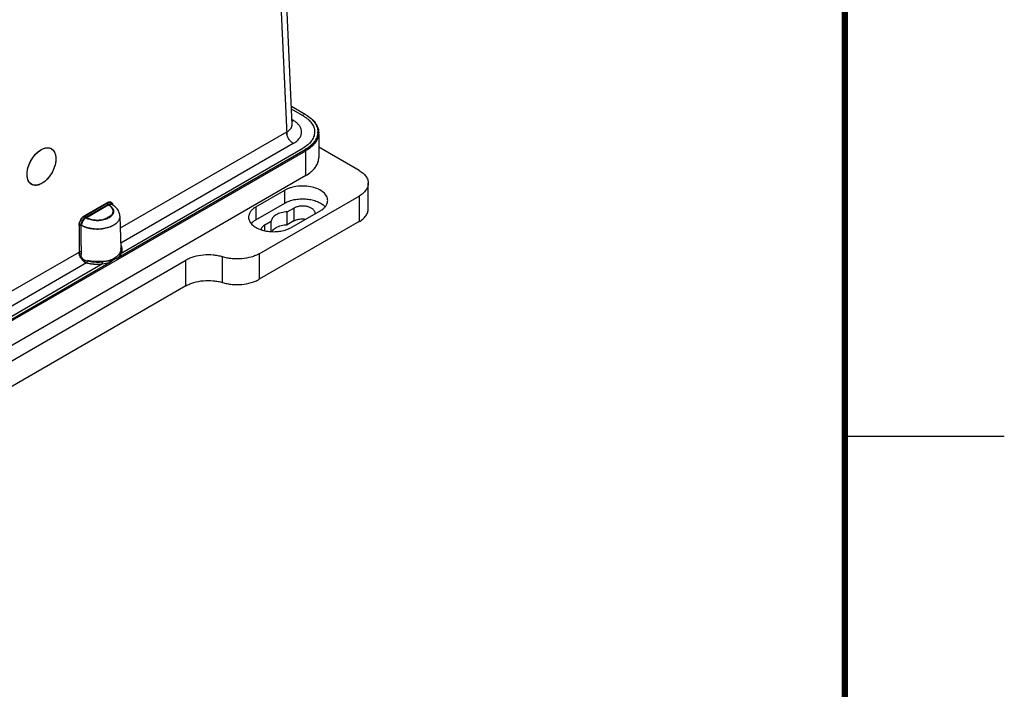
# Model space of a CAD drawing. Header units: inches. Extents: x 0 to 34, y 0 to 22.
# Tile 103 of 108: x 30.9 to 34, y 15.7 to 17.8. Entities that reach past the tile are written whole.
import ezdxf

# ---------------------------------------------------------------- set-up
doc = ezdxf.new("R2010")
doc.units = ezdxf.units.IN
doc.header["$LTSCALE"] = 1.87
doc.header["$MEASUREMENT"] = 0
doc.layers.get('0').update_dxf_attribs({"linetype": 'CONTINUOUS'})

msp = doc.modelspace()

# ---------------------------------------------------------------- linework, layer by layer
at = {"color": 6, "linetype": 'CONTINUOUS'}
for p, q in [((31.7658, 17.4772), (31.7332, 18.1955)), ((31.7157, 18.1769), (31.7488, 17.4455)), ((31.8068, 17.509), (31.7632, 17.5342)), ((31.7983, 17.5057), (31.7636, 17.5258)), ((31.7693, 17.4901), (31.7651, 17.4926)), ((31.7477, 17.4696), (31.7486, 17.4454)), ((31.7658, 17.4772), (31.7658, 17.4781)), ((31.7485, 17.4534), (31.2263, 17.1519)), ((31.8492, 17.4469), (31.8492, 17.3736)), ((28.9414, 15.7397), (31.8089, 17.3953)), ((30.9732, 17.3953), (30.9779, 17.3983)), ((31.2202, 17.0602), (31.8068, 17.3989)), ((31.7693, 17.4178), (31.2278, 17.1051)), ((31.2312, 17.0747), (31.7997, 17.403)), ((31.8089, 17.3953), (31.8068, 17.3989)), ((31.8089, 17.3174), (31.8089, 17.3953)), ((31.9759, 17.3334), (31.8492, 17.4066)), ((31.8089, 17.3174), (28.9414, 15.6618)), ((31.6522, 17.2189), (31.7428, 17.2712)), ((31.7428, 17.231), (31.7428, 17.2712)), ((32.0047, 17.2129), (32.0047, 17.2933)), ((31.6627, 17.0722), (31.9759, 17.2531)), ((31.9759, 17.2531), (31.9759, 17.1727)), ((31.1142, 17.1899), (31.1859, 17.2313)), ((31.1154, 17.1922), (31.1846, 17.2322)), ((31.1887, 17.2266), (31.1169, 17.1852)), ((31.1195, 17.1851), (31.1889, 17.2251)), ((31.1962, 17.2217), (31.1991, 17.219)), ((31.1962, 17.2217), (31.1991, 17.219)), ((31.1985, 17.2276), (31.1987, 17.2275)), ((31.2015, 17.2283), (31.2021, 17.2271)), ((31.2021, 17.2271), (31.2026, 17.225)), ((31.2022, 17.2286), (31.2026, 17.2273)), ((31.2026, 17.2273), (31.2033, 17.2244)), ((31.6522, 17.1787), (31.7428, 17.231)), ((31.6522, 17.2189), (31.6522, 17.1787)), ((31.7506, 17.2034), (31.7706, 17.2149)), ((31.8542, 17.2069), (31.7635, 17.1546)), ((31.7706, 17.2149), (31.7706, 17.1748)), ((31.8664, 17.2219), (31.8691, 17.2189)), ((31.1206, 17.1831), (31.1169, 17.1852)), ((31.2251, 17.1899), (31.2283, 17.0882)), ((31.7506, 17.1632), (31.7506, 17.2034)), ((31.8379, 17.1975), (31.8379, 17.1989)), ((31.0974, 17.161), (31.0974, 17.0774)), ((31.0979, 17.1612), (31.0978, 17.0697)), ((31.1034, 17.0971), (31.1035, 17.1612)), ((31.1034, 17.0971), (31.1035, 17.1612)), ((31.9759, 17.1727), (31.6627, 16.9919)), ((31.68, 17.1626), (31.7001, 17.1742)), ((31.68, 17.1447), (31.68, 17.1626)), ((31.7001, 17.1419), (31.7001, 17.1742)), ((31.7706, 17.1748), (31.7506, 17.1632)), ((31.1034, 17.0971), (31.1034, 17.0697)), ((31.1034, 17.0971), (31.1034, 17.0697)), ((29.556, 16.1874), (31.0974, 17.0774)), ((31.5476, 16.9817), (31.5476, 17.062)), ((31.6627, 17.0722), (31.6627, 16.9919)), ((29.4013, 15.8791), (31.4325, 17.0518)), ((29.5499, 16.0958), (31.1963, 17.0464)), ((31.121, 17.0435), (29.5577, 16.1409)), ((31.1712, 17.0401), (29.5608, 16.1103)), ((31.1149, 17.0516), (31.1146, 17.0497)), ((31.4325, 16.9715), (31.4325, 17.0518)), ((31.4325, 16.9715), (29.4013, 15.7987))]:
    msp.add_line(p, q, dxfattribs=at)
at = {"color": 2, "linetype": 'CONTINUOUS'}
msp.add_line((33.5, 16.5), (34, 16.5), dxfattribs=at)
at = {"color": 7, "linetype": 'CONTINUOUS', "const_width": 0.02}
msp.add_lwpolyline([(33.5, 0.5), (33.5, 21.5)], dxfattribs=at)
at = {"color": 6, "linetype": 'CONTINUOUS'}
for centre, radius, start, end in [((31.7282, 17.4193), 0.0819, 56.6063, 59.8339), ((31.7333, 17.4269), 0.0728, 52.6897, 56.6553), ((31.7294, 17.3875), 0.1368, 58.1577, 59.7738), ((31.7333, 17.3938), 0.1295, 57.6116, 58.1437), ((31.7359, 17.3979), 0.1246, 56.4696, 57.6155), ((31.747, 17.405), 0.12, 58.9151, 60.1255), ((31.802, 17.454), 0.0443, 355.3224, 359.9235), ((31.8029, 17.4516), 0.0464, 353.5495, 355.3158), ((31.8033, 17.4516), 0.0459, 355.3132, 359.9935), ((30.9991, 17.3818), 0.0226, 60.0131, 63.7365), ((31.8032, 17.3736), 0.046, 353.6565, 359.9874), ((31.805, 17.3737), 0.0443, 353.3279, 359.554), ((30.9693, 17.3159), 0.0348, 199.6363, 204.3584), ((31.1654, 17.1658), 0.0701, 60.7205, 61.7753), ((31.1785, 17.1992), 0.0285, 42.1836, 43.8878), ((31.1683, 17.1707), 0.0644, 55.5748, 60.7971), ((31.1707, 17.1744), 0.06, 53.7084, 55.5541), ((31.1719, 17.176), 0.0579, 52.1657, 53.7062), ((31.8312, 17.186), 0.0503, 45.5643, 47.5084), ((31.1997, 17.1895), 0.0255, 341.5632, 344.6361), ((31.1883, 17.1887), 0.0368, 1.8373, 3.2071), ((31.8247, 17.1989), 0.0132, 353.7348, 359.9893), ((31.1371, 17.2163), 0.0645, 238.6384, 240.0063), ((31.1363, 17.215), 0.0631, 238.615, 240.0152), ((31.7019, 17.2476), 0.1057, 251.668, 253.312), ((31.2003, 17.0821), 0.0324, 27.084, 30.1339), ((31.2038, 17.0874), 0.0245, 356.7735, 1.8412)]:
    msp.add_arc(centre, radius, start, end, dxfattribs=at)
msp.add_ellipse((30.9792, 17.3455), major_axis=(0.0307, 0.0561), ratio=0.592243, dxfattribs=at)
for points, knots in [([(31.7652, 17.4882), (31.7656, 17.4883), (31.767, 17.4889), (31.7683, 17.4896), (31.7693, 17.4901)], [0, 0, 0, 0, 0.240643, 1, 1, 1, 1]), ([(31.7953, 17.454), (31.7953, 17.4568), (31.7945, 17.4625), (31.7909, 17.4706), (31.7851, 17.4783), (31.7801, 17.4827), (31.7774, 17.4848)], [0, 0, 0, 0, 0.225421, 0.461993, 0.718387, 1, 1, 1, 1]), ([(31.8017, 17.5067), (31.8015, 17.5067), (31.8003, 17.5067), (31.7991, 17.5062), (31.7983, 17.5058)], [0, 0, 0, 0, 0.226131, 1, 1, 1, 1]), ([(31.8047, 17.5018), (31.8073, 17.5001), (31.8121, 17.4966), (31.8206, 17.4893), (31.8275, 17.4811), (31.8323, 17.4722), (31.8348, 17.4655), (31.8362, 17.4587), (31.8364, 17.4518), (31.8354, 17.4449), (31.8333, 17.4382), (31.8301, 17.4316), (31.8259, 17.4252), (31.8207, 17.4191), (31.8123, 17.4112), (31.8049, 17.4061), (31.7997, 17.403)], [0, 0, 0, 0, 0.072516, 0.141502, 0.268438, 0.327427, 0.384111, 0.439165, 0.493481, 0.548151, 0.604164, 0.662245, 0.722967, 0.786864, 0.854358, 1, 1, 1, 1]), ([(31.809, 17.5077), (31.8146, 17.5044), (31.8248, 17.497), (31.8351, 17.4857), (31.8409, 17.4761), (31.844, 17.4688), (31.8459, 17.4614), (31.8463, 17.4564), (31.8463, 17.4539)], [0, 0, 0, 0, 0.288048, 0.546487, 0.666057, 0.780474, 0.891209, 1, 1, 1, 1]), ([(31.8305, 17.4916), (31.831, 17.4911), (31.8331, 17.489), (31.8351, 17.4867), (31.8365, 17.4849)], [0, 0, 0, 0, 0.255331, 1, 1, 1, 1]), ([(31.8305, 17.4916), (31.831, 17.4911), (31.8331, 17.489), (31.8351, 17.4867), (31.8365, 17.4849)], [0, 0, 0, 0, 0.255336, 1, 1, 1, 1]), ([(31.8365, 17.4849), (31.8373, 17.4839), (31.8403, 17.48), (31.8429, 17.4756), (31.8445, 17.4723)], [0, 0, 0, 0, 0.258724, 1, 1, 1, 1]), ([(31.7485, 17.4534), (31.7505, 17.4545), (31.7542, 17.4569), (31.7589, 17.461), (31.7625, 17.4656), (31.7641, 17.469), (31.7647, 17.4707)], [0, 0, 0, 0, 0.281407, 0.540818, 0.778876, 1, 1, 1, 1]), ([(31.7647, 17.4707), (31.7649, 17.4712), (31.7655, 17.4734), (31.7658, 17.4756), (31.7658, 17.4772)], [0, 0, 0, 0, 0.254203, 1, 1, 1, 1]), ([(31.7693, 17.4178), (31.7732, 17.4201), (31.7803, 17.4249), (31.7887, 17.4338), (31.794, 17.4436), (31.7953, 17.4506), (31.7953, 17.454)], [0, 0, 0, 0, 0.289641, 0.549133, 0.78225, 1, 1, 1, 1]), ([(31.8445, 17.4723), (31.846, 17.469), (31.8484, 17.4622), (31.8492, 17.4551), (31.8492, 17.4516)], [0, 0, 0, 0, 0.508133, 1, 1, 1, 1]), ([(31.7694, 17.4178), (31.768, 17.4186), (31.7652, 17.4206), (31.76, 17.4254), (31.7544, 17.4329), (31.7506, 17.4414), (31.7489, 17.4483), (31.7485, 17.4517), (31.7485, 17.4534)], [0, 0, 0, 0, 0.113734, 0.236727, 0.498254, 0.760808, 0.88492, 1, 1, 1, 1]), ([(31.8418, 17.434), (31.8402, 17.4306), (31.8362, 17.4239), (31.8283, 17.4147), (31.8184, 17.4062), (31.8108, 17.4013), (31.8068, 17.3989)], [0, 0, 0, 0, 0.223317, 0.463199, 0.722042, 1, 1, 1, 1]), ([(31.8417, 17.4338), (31.8401, 17.4305), (31.8361, 17.4238), (31.8282, 17.4146), (31.8183, 17.4062), (31.8108, 17.4012), (31.8068, 17.3989)], [0, 0, 0, 0, 0.223404, 0.46331, 0.722132, 1, 1, 1, 1]), ([(31.8489, 17.4464), (31.8487, 17.444), (31.8477, 17.4392), (31.8443, 17.4296), (31.8371, 17.4179), (31.8246, 17.4055), (31.8144, 17.3985), (31.8089, 17.3953)], [0, 0, 0, 0, 0.10783, 0.218504, 0.453304, 0.712863, 1, 1, 1, 1]), ([(31.8461, 17.4504), (31.8459, 17.4475), (31.8449, 17.4419), (31.8429, 17.4365), (31.8417, 17.4338)], [0, 0, 0, 0, 0.492267, 1, 1, 1, 1]), ([(30.9639, 17.3876), (30.9647, 17.3883), (30.9676, 17.391), (30.9707, 17.3936), (30.9732, 17.3953)], [0, 0, 0, 0, 0.257271, 1, 1, 1, 1]), ([(30.9779, 17.3983), (30.979, 17.399), (30.9835, 17.4013), (30.9883, 17.4031), (30.9919, 17.4038)], [0, 0, 0, 0, 0.266204, 1, 1, 1, 1]), ([(30.9919, 17.4038), (30.9949, 17.4044), (30.9994, 17.4048), (31.0052, 17.4037), (31.0078, 17.4027), (31.0091, 17.4021)], [0, 0, 0, 0, 0.519858, 0.763029, 1, 1, 1, 1]), ([(31.0104, 17.4014), (31.0125, 17.4001), (31.0166, 17.3967), (31.021, 17.3897), (31.0237, 17.3812), (31.0244, 17.3749), (31.0245, 17.3716)], [0, 0, 0, 0, 0.21888, 0.452983, 0.712344, 1, 1, 1, 1]), ([(30.9358, 17.337), (30.9372, 17.3433), (30.9414, 17.3558), (30.9478, 17.3673), (30.9516, 17.3728)], [0, 0, 0, 0, 0.492627, 1, 1, 1, 1]), ([(31.0245, 17.3716), (31.0245, 17.3689), (31.0243, 17.3634), (31.0225, 17.3519), (31.0179, 17.3374), (31.0094, 17.321), (30.9983, 17.3065), (30.9858, 17.2953), (30.9743, 17.289), (30.9653, 17.2867), (30.9591, 17.2863), (30.9532, 17.2872), (30.9497, 17.2887), (30.9481, 17.2896)], [0, 0, 0, 0, 0.062801, 0.129522, 0.271086, 0.41766, 0.56116, 0.694021, 0.810877, 0.862926, 0.911085, 0.956309, 1, 1, 1, 1]), ([(30.9516, 17.3728), (30.9525, 17.3741), (30.9563, 17.3794), (30.9605, 17.3842), (30.9639, 17.3876)], [0, 0, 0, 0, 0.255835, 1, 1, 1, 1]), ([(31.8089, 17.3174), (31.8144, 17.3206), (31.8246, 17.3276), (31.837, 17.3401), (31.8455, 17.3537), (31.8484, 17.3637), (31.8489, 17.3685)], [0, 0, 0, 0, 0.286899, 0.546369, 0.781547, 1, 1, 1, 1]), ([(31.8308, 17.3339), (31.8334, 17.3364), (31.838, 17.3417), (31.8435, 17.3503), (31.8473, 17.3593), (31.8486, 17.3655), (31.8489, 17.3685)], [0, 0, 0, 0, 0.271493, 0.526211, 0.767513, 1, 1, 1, 1]), ([(31.8308, 17.3339), (31.8334, 17.3364), (31.838, 17.3417), (31.8435, 17.3503), (31.8473, 17.3593), (31.8486, 17.3655), (31.8489, 17.3685)], [0, 0, 0, 0, 0.271487, 0.526206, 0.767511, 1, 1, 1, 1]), ([(30.934, 17.3194), (30.9339, 17.3208), (30.934, 17.3267), (30.9349, 17.3326), (30.9358, 17.337)], [0, 0, 0, 0, 0.237894, 1, 1, 1, 1]), ([(31.9759, 17.3334), (31.9802, 17.3309), (31.988, 17.3255), (31.9974, 17.3157), (32.0024, 17.3064), (32.0044, 17.2989), (32.0047, 17.2951), (32.0047, 17.2933)], [0, 0, 0, 0, 0.28948, 0.548669, 0.781622, 0.891827, 1, 1, 1, 1]), ([(30.9366, 17.3042), (30.9362, 17.3054), (30.9347, 17.3103), (30.9341, 17.3154), (30.934, 17.3194)], [0, 0, 0, 0, 0.235159, 1, 1, 1, 1]), ([(30.9434, 17.2931), (30.9428, 17.2937), (30.9405, 17.2962), (30.9387, 17.2992), (30.9376, 17.3016)], [0, 0, 0, 0, 0.240672, 1, 1, 1, 1]), ([(30.9481, 17.2896), (30.9477, 17.2898), (30.946, 17.2909), (30.9445, 17.2921), (30.9434, 17.2931)], [0, 0, 0, 0, 0.248275, 1, 1, 1, 1]), ([(31.8772, 17.2391), (31.8772, 17.2413), (31.8766, 17.2459), (31.874, 17.2525), (31.8697, 17.2588), (31.8617, 17.2669), (31.8479, 17.2752), (31.8282, 17.2818), (31.8061, 17.2849), (31.7834, 17.2843), (31.765, 17.2806), (31.7517, 17.2758), (31.7456, 17.2728), (31.7428, 17.2712)], [0, 0, 0, 0, 0.04285, 0.087473, 0.135295, 0.187254, 0.304496, 0.438132, 0.582439, 0.729551, 0.871146, 0.937631, 1, 1, 1, 1]), ([(32.0047, 17.2933), (32.0047, 17.2914), (32.0044, 17.2876), (32.0024, 17.2801), (31.9974, 17.2708), (31.988, 17.261), (31.9802, 17.2556), (31.9759, 17.2531)], [0, 0, 0, 0, 0.108173, 0.218378, 0.451331, 0.71052, 1, 1, 1, 1]), ([(31.7428, 17.231), (31.7472, 17.2335), (31.7569, 17.2379), (31.7727, 17.2422), (31.7897, 17.2444), (31.8072, 17.2444), (31.8242, 17.2422), (31.8401, 17.2379), (31.8539, 17.2317), (31.8618, 17.2261), (31.8651, 17.2231)], [0, 0, 0, 0, 0.11739, 0.245076, 0.379208, 0.515645, 0.649818, 0.777431, 0.894921, 1, 1, 1, 1]), ([(31.8542, 17.2069), (31.8576, 17.2089), (31.8639, 17.2132), (31.8714, 17.2211), (31.8754, 17.2285), (31.877, 17.2345), (31.8772, 17.2376), (31.8772, 17.2391)], [0, 0, 0, 0, 0.289327, 0.548719, 0.78168, 0.891844, 1, 1, 1, 1]), ([(31.1997, 17.2184), (31.2009, 17.217), (31.203, 17.2142), (31.205, 17.2094), (31.2056, 17.2045), (31.2048, 17.1996), (31.2026, 17.1948), (31.1991, 17.1904), (31.1945, 17.1864), (31.1888, 17.183), (31.1822, 17.1801), (31.1723, 17.177), (31.1589, 17.1751), (31.1427, 17.1758), (31.1321, 17.1784), (31.1272, 17.1802)], [0, 0, 0, 0, 0.051211, 0.098458, 0.143579, 0.188857, 0.236575, 0.288431, 0.345398, 0.407709, 0.475083, 0.546763, 0.698605, 0.853291, 1, 1, 1, 1]), ([(31.2014, 17.213), (31.202, 17.2117), (31.203, 17.2089), (31.2034, 17.2046), (31.2027, 17.2003), (31.2013, 17.1968), (31.1995, 17.1942), (31.1977, 17.1924), (31.1955, 17.1907), (31.193, 17.1891), (31.1905, 17.1877), (31.188, 17.1861), (31.1855, 17.1845), (31.1829, 17.183), (31.1801, 17.1816), (31.1761, 17.1799), (31.1706, 17.1783), (31.1635, 17.1772), (31.1563, 17.1767), (31.149, 17.1768), (31.1396, 17.1777), (31.1327, 17.1794), (31.1284, 17.181)], [0, 0, 0, 0, 0.045887, 0.090204, 0.134747, 0.181339, 0.206352, 0.233147, 0.262023, 0.29236, 0.323282, 0.354057, 0.384824, 0.416128, 0.448373, 0.481929, 0.55287, 0.627424, 0.703594, 0.780147, 0.855943, 1, 1, 1, 1]), ([(31.1846, 17.2322), (31.1855, 17.2327), (31.1873, 17.2336), (31.19, 17.2346), (31.1927, 17.2349), (31.1952, 17.2347), (31.1974, 17.234), (31.1994, 17.2327), (31.201, 17.2308), (31.2018, 17.2294), (31.2022, 17.2286)], [0, 0, 0, 0, 0.149252, 0.28786, 0.415441, 0.533934, 0.647086, 0.759446, 0.875705, 1, 1, 1, 1]), ([(31.1846, 17.2322), (31.1847, 17.2316), (31.185, 17.2302), (31.1859, 17.2282), (31.1872, 17.2264), (31.1884, 17.2255), (31.1889, 17.2252)], [0, 0, 0, 0, 0.235696, 0.499204, 0.762502, 1, 1, 1, 1]), ([(31.1859, 17.2313), (31.1867, 17.2318), (31.1882, 17.2325), (31.1906, 17.2333), (31.193, 17.2337), (31.1952, 17.2335), (31.1972, 17.2329), (31.1996, 17.2314), (31.2009, 17.2296), (31.2015, 17.2283)], [0, 0, 0, 0, 0.149007, 0.287936, 0.416253, 0.535689, 0.649804, 0.7627, 1, 1, 1, 1]), ([(31.1887, 17.2266), (31.1883, 17.2268), (31.1875, 17.2274), (31.1867, 17.2286), (31.1861, 17.2299), (31.1859, 17.2309), (31.1859, 17.2313)], [0, 0, 0, 0, 0.236154, 0.498145, 0.761262, 1, 1, 1, 1]), ([(31.1887, 17.2266), (31.1883, 17.2268), (31.1875, 17.2274), (31.1867, 17.2286), (31.1861, 17.2299), (31.1859, 17.2309), (31.1859, 17.2313)], [0, 0, 0, 0, 0.236156, 0.498136, 0.761243, 1, 1, 1, 1]), ([(31.1887, 17.2266), (31.1895, 17.2271), (31.1912, 17.2279), (31.1939, 17.2285), (31.1964, 17.2284), (31.1979, 17.2279), (31.1986, 17.2276)], [0, 0, 0, 0, 0.285752, 0.544729, 0.779497, 1, 1, 1, 1]), ([(31.1887, 17.2266), (31.1895, 17.2271), (31.1912, 17.2279), (31.1939, 17.2285), (31.1964, 17.2284), (31.1979, 17.2279), (31.1985, 17.2276)], [0, 0, 0, 0, 0.285639, 0.544607, 0.779438, 1, 1, 1, 1]), ([(31.1887, 17.2266), (31.1893, 17.2262), (31.192, 17.2248), (31.1944, 17.2231), (31.1962, 17.2217)], [0, 0, 0, 0, 0.259809, 1, 1, 1, 1]), ([(31.1887, 17.2266), (31.1893, 17.2262), (31.192, 17.2248), (31.1944, 17.2231), (31.1962, 17.2217)], [0, 0, 0, 0, 0.259809, 1, 1, 1, 1]), ([(31.1889, 17.2251), (31.1897, 17.2256), (31.1913, 17.2264), (31.1938, 17.2271), (31.1962, 17.2272), (31.1977, 17.2269), (31.1984, 17.2266)], [0, 0, 0, 0, 0.284907, 0.544399, 0.780101, 1, 1, 1, 1]), ([(31.1889, 17.2251), (31.1894, 17.2249), (31.1913, 17.2237), (31.1932, 17.2224), (31.1945, 17.2214)], [0, 0, 0, 0, 0.258585, 1, 1, 1, 1]), ([(31.1945, 17.2214), (31.1948, 17.2211), (31.1963, 17.2199), (31.1976, 17.2186), (31.1985, 17.2175)], [0, 0, 0, 0, 0.259654, 1, 1, 1, 1]), ([(31.1985, 17.2175), (31.1987, 17.2171), (31.1999, 17.2157), (31.2008, 17.2142), (31.2014, 17.213)], [0, 0, 0, 0, 0.259151, 1, 1, 1, 1]), ([(31.2128, 17.217), (31.2124, 17.2175), (31.2107, 17.2191), (31.2089, 17.2207), (31.2075, 17.2218)], [0, 0, 0, 0, 0.248549, 1, 1, 1, 1]), ([(31.2175, 17.2115), (31.2172, 17.212), (31.2157, 17.2139), (31.2141, 17.2157), (31.2128, 17.217)], [0, 0, 0, 0, 0.248874, 1, 1, 1, 1]), ([(31.2175, 17.2115), (31.2172, 17.212), (31.2157, 17.2139), (31.2141, 17.2157), (31.2128, 17.217)], [0, 0, 0, 0, 0.248874, 1, 1, 1, 1]), ([(31.2219, 17.2038), (31.2216, 17.2045), (31.2204, 17.2072), (31.2188, 17.2097), (31.2175, 17.2115)], [0, 0, 0, 0, 0.249123, 1, 1, 1, 1]), ([(31.2219, 17.2038), (31.2216, 17.2045), (31.2204, 17.2072), (31.2188, 17.2097), (31.2175, 17.2115)], [0, 0, 0, 0, 0.249123, 1, 1, 1, 1]), ([(31.6522, 17.2189), (31.6487, 17.2169), (31.6425, 17.2126), (31.635, 17.2047), (31.631, 17.1973), (31.6294, 17.1912), (31.6291, 17.1882), (31.6291, 17.1867)], [0, 0, 0, 0, 0.289332, 0.548722, 0.781681, 0.891845, 1, 1, 1, 1]), ([(31.8379, 17.1989), (31.8379, 17.2), (31.8376, 17.2023), (31.8362, 17.2056), (31.8341, 17.2087), (31.8301, 17.2128), (31.8232, 17.217), (31.8134, 17.2202), (31.8023, 17.2218), (31.7909, 17.2215), (31.7802, 17.2193), (31.7736, 17.2166), (31.7706, 17.2149)], [0, 0, 0, 0, 0.042859, 0.087478, 0.13531, 0.18726, 0.304515, 0.438176, 0.58252, 0.729653, 0.871332, 1, 1, 1, 1]), ([(31.9759, 17.1727), (31.9802, 17.1752), (31.988, 17.1806), (31.9974, 17.1904), (32.0024, 17.1997), (32.0044, 17.2073), (32.0047, 17.211), (32.0047, 17.2129)], [0, 0, 0, 0, 0.28948, 0.548669, 0.781622, 0.891827, 1, 1, 1, 1]), ([(31.0974, 17.161), (31.0974, 17.164), (31.0982, 17.1686), (31.1003, 17.1745), (31.1025, 17.179), (31.1052, 17.1831), (31.1092, 17.1879), (31.1128, 17.1908), (31.1154, 17.1922)], [0, 0, 0, 0, 0.240722, 0.371186, 0.504442, 0.637081, 0.765749, 1, 1, 1, 1]), ([(31.0979, 17.1612), (31.0979, 17.164), (31.0988, 17.1697), (31.1017, 17.1764), (31.105, 17.1815), (31.1086, 17.1859), (31.1118, 17.1886), (31.1142, 17.1899)], [0, 0, 0, 0, 0.240305, 0.503053, 0.635617, 0.764478, 1, 1, 1, 1]), ([(31.1035, 17.1612), (31.1035, 17.1635), (31.1043, 17.1683), (31.1072, 17.175), (31.1114, 17.1809), (31.115, 17.1841), (31.1169, 17.1852)], [0, 0, 0, 0, 0.240858, 0.503978, 0.764998, 1, 1, 1, 1]), ([(31.1035, 17.1612), (31.1035, 17.1635), (31.1043, 17.1683), (31.1072, 17.175), (31.1114, 17.1809), (31.115, 17.1841), (31.1169, 17.1852)], [0, 0, 0, 0, 0.24075, 0.50383, 0.764826, 1, 1, 1, 1]), ([(31.1057, 17.1609), (31.1057, 17.1633), (31.1065, 17.1682), (31.1095, 17.175), (31.1138, 17.1809), (31.1176, 17.184), (31.1195, 17.1851)], [0, 0, 0, 0, 0.241526, 0.50535, 0.766256, 1, 1, 1, 1]), ([(31.1169, 17.1852), (31.1166, 17.1854), (31.1158, 17.186), (31.115, 17.1872), (31.1144, 17.1885), (31.1142, 17.1895), (31.1142, 17.1899)], [0, 0, 0, 0, 0.236263, 0.498376, 0.761376, 1, 1, 1, 1]), ([(31.1195, 17.1851), (31.119, 17.1855), (31.1179, 17.1864), (31.1165, 17.1881), (31.1156, 17.1901), (31.1154, 17.1915), (31.1154, 17.1922)], [0, 0, 0, 0, 0.236042, 0.49822, 0.761163, 1, 1, 1, 1]), ([(31.2238, 17.1815), (31.2227, 17.1781), (31.2198, 17.1731), (31.2145, 17.1675), (31.2076, 17.1619), (31.1969, 17.1561), (31.1822, 17.1513), (31.1658, 17.1486), (31.1489, 17.1482), (31.1323, 17.1502), (31.1216, 17.1531), (31.1166, 17.1549)], [0, 0, 0, 0, 0.090182, 0.140095, 0.193637, 0.311447, 0.442071, 0.581566, 0.724712, 0.866077, 1, 1, 1, 1]), ([(31.1272, 17.1802), (31.1263, 17.1805), (31.1227, 17.1819), (31.1193, 17.1837), (31.1169, 17.1852)], [0, 0, 0, 0, 0.261328, 1, 1, 1, 1]), ([(31.1284, 17.181), (31.1275, 17.1812), (31.1254, 17.1817), (31.1223, 17.183), (31.1204, 17.1844), (31.1195, 17.1851)], [0, 0, 0, 0, 0.276318, 0.659446, 1, 1, 1, 1]), ([(31.1272, 17.1802), (31.1266, 17.1804), (31.1244, 17.1812), (31.1222, 17.1822), (31.1206, 17.1831)], [0, 0, 0, 0, 0.256501, 1, 1, 1, 1]), ([(31.225, 17.1908), (31.2249, 17.1931), (31.2243, 17.1975), (31.2228, 17.2018), (31.2219, 17.2038)], [0, 0, 0, 0, 0.502057, 1, 1, 1, 1]), ([(31.2251, 17.1899), (31.2251, 17.1893), (31.2251, 17.1869), (31.2247, 17.1845), (31.2242, 17.1828)], [0, 0, 0, 0, 0.248577, 1, 1, 1, 1]), ([(31.2251, 17.1899), (31.2251, 17.1893), (31.2251, 17.1869), (31.2247, 17.1845), (31.2242, 17.1828)], [0, 0, 0, 0, 0.248577, 1, 1, 1, 1]), ([(31.6291, 17.1867), (31.6291, 17.1847), (31.6296, 17.1806), (31.6317, 17.1747), (31.6351, 17.169), (31.6415, 17.1616), (31.6527, 17.1536), (31.663, 17.1492), (31.6687, 17.1473)], [0, 0, 0, 0, 0.100835, 0.205013, 0.315354, 0.433862, 0.698527, 1, 1, 1, 1]), ([(31.6372, 17.1666), (31.6392, 17.169), (31.6439, 17.1734), (31.6493, 17.177), (31.6522, 17.1787)], [0, 0, 0, 0, 0.477745, 1, 1, 1, 1]), ([(31.7156, 17.1944), (31.7134, 17.1931), (31.7094, 17.1904), (31.7045, 17.1855), (31.7013, 17.18), (31.7003, 17.1761), (31.7001, 17.1742)], [0, 0, 0, 0, 0.287975, 0.547631, 0.782163, 1, 1, 1, 1]), ([(31.7506, 17.2034), (31.7442, 17.2032), (31.7348, 17.202), (31.7232, 17.1983), (31.718, 17.1958), (31.7156, 17.1944)], [0, 0, 0, 0, 0.524878, 0.771118, 1, 1, 1, 1]), ([(31.7706, 17.1748), (31.7732, 17.1762), (31.779, 17.1787), (31.7884, 17.1809), (31.7985, 17.1817), (31.8053, 17.1812), (31.8087, 17.1806)], [0, 0, 0, 0, 0.227882, 0.47764, 0.738779, 1, 1, 1, 1]), ([(31.0974, 17.161), (31.098, 17.1613), (31.0993, 17.1617), (31.1015, 17.162), (31.1037, 17.1617), (31.1051, 17.1613), (31.1057, 17.1609)], [0, 0, 0, 0, 0.23637, 0.500111, 0.763787, 1, 1, 1, 1]), ([(31.1035, 17.1612), (31.1031, 17.1614), (31.1022, 17.1618), (31.1007, 17.1619), (31.0992, 17.1618), (31.0983, 17.1615), (31.0979, 17.1612)], [0, 0, 0, 0, 0.234299, 0.497816, 0.762643, 1, 1, 1, 1]), ([(31.1166, 17.1549), (31.1155, 17.1553), (31.1115, 17.1569), (31.1076, 17.1588), (31.1048, 17.1604)], [0, 0, 0, 0, 0.258846, 1, 1, 1, 1]), ([(31.1175, 17.1555), (31.1164, 17.1559), (31.1124, 17.1575), (31.1085, 17.1593), (31.1057, 17.1609)], [0, 0, 0, 0, 0.258969, 1, 1, 1, 1]), ([(31.2036, 17.1609), (31.2007, 17.1593), (31.1945, 17.1563), (31.1808, 17.1517), (31.162, 17.1487), (31.1428, 17.1494), (31.1279, 17.1521), (31.1208, 17.1543), (31.1175, 17.1555)], [0, 0, 0, 0, 0.112008, 0.232086, 0.488086, 0.750443, 0.878096, 1, 1, 1, 1]), ([(31.68, 17.1626), (31.6784, 17.1617), (31.6754, 17.1597), (31.6718, 17.156), (31.6694, 17.152), (31.6687, 17.1491), (31.6685, 17.1477)], [0, 0, 0, 0, 0.287593, 0.547663, 0.782205, 1, 1, 1, 1]), ([(31.6716, 17.1464), (31.6773, 17.1447), (31.6892, 17.1421), (31.7075, 17.1408), (31.7259, 17.142), (31.7378, 17.1445), (31.7435, 17.1462)], [0, 0, 0, 0, 0.245041, 0.499654, 0.754403, 1, 1, 1, 1]), ([(31.7026, 17.1419), (31.7032, 17.1431), (31.7052, 17.146), (31.7096, 17.1503), (31.7135, 17.153), (31.7156, 17.1542)], [0, 0, 0, 0, 0.225598, 0.593446, 1, 1, 1, 1]), ([(31.7156, 17.1542), (31.718, 17.1556), (31.7232, 17.1581), (31.7348, 17.1618), (31.7442, 17.163), (31.7506, 17.1632)], [0, 0, 0, 0, 0.228882, 0.475122, 1, 1, 1, 1]), ([(31.7435, 17.1462), (31.7471, 17.1472), (31.754, 17.1496), (31.7605, 17.1528), (31.7635, 17.1546)], [0, 0, 0, 0, 0.516757, 1, 1, 1, 1]), ([(31.2283, 17.086), (31.2282, 17.0842), (31.2275, 17.0803), (31.2253, 17.0748), (31.2218, 17.0695), (31.2153, 17.0627), (31.2044, 17.0554), (31.1886, 17.0491), (31.1706, 17.0454), (31.1515, 17.0444), (31.1327, 17.0463), (31.1205, 17.0495), (31.1149, 17.0516)], [0, 0, 0, 0, 0.042879, 0.087506, 0.135005, 0.186131, 0.300255, 0.429696, 0.570553, 0.716953, 0.862307, 1, 1, 1, 1]), ([(31.2202, 17.0602), (31.2221, 17.062), (31.2254, 17.0656), (31.2294, 17.0716), (31.2318, 17.0779), (31.2323, 17.0822), (31.2323, 17.0844)], [0, 0, 0, 0, 0.275332, 0.530841, 0.769807, 1, 1, 1, 1]), ([(31.2309, 17.0944), (31.2308, 17.0948), (31.23, 17.0965), (31.2292, 17.0982), (31.2284, 17.0994)], [0, 0, 0, 0, 0.245242, 1, 1, 1, 1]), ([(31.2323, 17.0844), (31.2323, 17.0865), (31.2317, 17.0908), (31.2302, 17.0949), (31.2292, 17.0969)], [0, 0, 0, 0, 0.490486, 1, 1, 1, 1]), ([(31.2329, 17.0846), (31.2329, 17.0862), (31.2326, 17.0896), (31.2316, 17.0928), (31.2309, 17.0944)], [0, 0, 0, 0, 0.493879, 1, 1, 1, 1]), ([(31.2312, 17.0747), (31.2317, 17.0763), (31.2326, 17.0796), (31.2329, 17.0829), (31.2329, 17.0846)], [0, 0, 0, 0, 0.505097, 1, 1, 1, 1]), ([(31.1056, 17.0775), (31.105, 17.0778), (31.1036, 17.0782), (31.1015, 17.0784), (31.0993, 17.0782), (31.098, 17.0777), (31.0974, 17.0774)], [0, 0, 0, 0, 0.238402, 0.502094, 0.764646, 1, 1, 1, 1]), ([(31.121, 17.0435), (31.1176, 17.0446), (31.1109, 17.0483), (31.1034, 17.0567), (31.0994, 17.0653), (31.0977, 17.0723), (31.0974, 17.0758), (31.0974, 17.0774)], [0, 0, 0, 0, 0.24706, 0.506276, 0.763817, 0.88597, 1, 1, 1, 1]), ([(31.1034, 17.0697), (31.103, 17.0699), (31.1021, 17.0702), (31.1006, 17.0703), (31.0992, 17.0702), (31.0982, 17.0699), (31.0978, 17.0697)], [0, 0, 0, 0, 0.236886, 0.500418, 0.763813, 1, 1, 1, 1]), ([(31.1034, 17.0697), (31.103, 17.0699), (31.1021, 17.0702), (31.1006, 17.0703), (31.0992, 17.0702), (31.0982, 17.0699), (31.0978, 17.0697)], [0, 0, 0, 0, 0.236824, 0.500363, 0.763814, 1, 1, 1, 1]), ([(31.1149, 17.0516), (31.1132, 17.0523), (31.1107, 17.0538), (31.1082, 17.0567), (31.106, 17.0599), (31.104, 17.0642), (31.1034, 17.0679), (31.1034, 17.0697)], [0, 0, 0, 0, 0.245692, 0.375005, 0.506176, 0.763452, 1, 1, 1, 1]), ([(31.1149, 17.0516), (31.1131, 17.0522), (31.1098, 17.0543), (31.1062, 17.0589), (31.104, 17.0642), (31.1034, 17.0679), (31.1034, 17.0697)], [0, 0, 0, 0, 0.245723, 0.506208, 0.764093, 1, 1, 1, 1]), ([(31.1699, 17.0481), (31.1716, 17.0483), (31.175, 17.0486), (31.1799, 17.049), (31.1847, 17.0493), (31.1893, 17.0497), (31.1938, 17.0502), (31.198, 17.051), (31.2021, 17.0524), (31.2047, 17.0535), (31.2059, 17.0542)], [0, 0, 0, 0, 0.138596, 0.273901, 0.40446, 0.529818, 0.650863, 0.769179, 0.885714, 1, 1, 1, 1]), ([(31.2075, 17.0546), (31.2067, 17.0538), (31.2053, 17.0528), (31.2034, 17.0514), (31.2015, 17.05), (31.1992, 17.0483), (31.1973, 17.047), (31.1963, 17.0464)], [0, 0, 0, 0, 0.250328, 0.375427, 0.500453, 0.750425, 1, 1, 1, 1]), ([(31.1963, 17.0464), (31.1968, 17.0467), (31.1978, 17.0473), (31.199, 17.0481), (31.2, 17.0488), (31.2008, 17.0497), (31.2017, 17.0508), (31.2028, 17.0522), (31.2042, 17.0533), (31.2058, 17.0541), (31.2069, 17.0544), (31.2075, 17.0546)], [0, 0, 0, 0, 0.124387, 0.248555, 0.310524, 0.372954, 0.499736, 0.625842, 0.749672, 0.874479, 1, 1, 1, 1]), ([(31.2075, 17.0546), (31.2078, 17.0547), (31.2083, 17.055), (31.209, 17.0555), (31.2098, 17.0559), (31.2105, 17.0565), (31.211, 17.057), (31.2116, 17.0572), (31.2122, 17.0572), (31.2128, 17.0572), (31.2134, 17.0572), (31.2143, 17.0573), (31.2155, 17.058), (31.2171, 17.0586), (31.2187, 17.0594), (31.2197, 17.06), (31.2202, 17.0602)], [0, 0, 0, 0, 0.062037, 0.123977, 0.185798, 0.248815, 0.311099, 0.341272, 0.372549, 0.438483, 0.471111, 0.502775, 0.62761, 0.752035, 0.875927, 1, 1, 1, 1]), ([(31.5476, 17.062), (31.5429, 17.0634), (31.5331, 17.0658), (31.513, 17.0687), (31.4874, 17.0688), (31.4626, 17.0643), (31.4445, 17.058), (31.4363, 17.054), (31.4325, 17.0518)], [0, 0, 0, 0, 0.124544, 0.253541, 0.515654, 0.769482, 0.888548, 1, 1, 1, 1]), ([(31.6627, 17.0722), (31.6589, 17.07), (31.6507, 17.066), (31.6326, 17.0597), (31.6078, 17.0553), (31.5822, 17.0554), (31.562, 17.0583), (31.5523, 17.0606), (31.5476, 17.062)], [0, 0, 0, 0, 0.111452, 0.230519, 0.484346, 0.746459, 0.875456, 1, 1, 1, 1]), ([(31.1149, 17.0516), (31.1149, 17.0511), (31.1147, 17.0502), (31.1143, 17.0488), (31.1136, 17.0475), (31.113, 17.0468), (31.1127, 17.0465)], [0, 0, 0, 0, 0.245985, 0.515565, 0.776777, 1, 1, 1, 1]), ([(31.1127, 17.0465), (31.1192, 17.0442), (31.133, 17.0406), (31.1545, 17.0389), (31.176, 17.0405), (31.1898, 17.0441), (31.1963, 17.0464)], [0, 0, 0, 0, 0.243158, 0.499811, 0.756563, 1, 1, 1, 1]), ([(31.121, 17.0435), (31.1214, 17.0439), (31.1221, 17.0451), (31.1228, 17.047), (31.1234, 17.0491), (31.1235, 17.0506), (31.1235, 17.0512)], [0, 0, 0, 0, 0.215887, 0.476709, 0.749964, 1, 1, 1, 1]), ([(31.121, 17.0435), (31.1249, 17.0424), (31.1414, 17.0388), (31.1585, 17.0385), (31.1712, 17.0401)], [0, 0, 0, 0, 0.243601, 1, 1, 1, 1]), ([(31.1699, 17.0481), (31.1621, 17.0472), (31.1464, 17.0467), (31.1309, 17.0492), (31.1235, 17.0512)], [0, 0, 0, 0, 0.506337, 1, 1, 1, 1]), ([(31.1712, 17.0401), (31.171, 17.0406), (31.1707, 17.0419), (31.1703, 17.0438), (31.17, 17.046), (31.1699, 17.0474), (31.1699, 17.0481)], [0, 0, 0, 0, 0.205711, 0.466066, 0.744246, 1, 1, 1, 1]), ([(31.5476, 16.9817), (31.5523, 16.9803), (31.562, 16.9779), (31.5822, 16.975), (31.6078, 16.9749), (31.6326, 16.9794), (31.6507, 16.9857), (31.6589, 16.9897), (31.6627, 16.9919)], [0, 0, 0, 0, 0.124544, 0.253541, 0.515654, 0.769482, 0.888548, 1, 1, 1, 1]), ([(31.4325, 16.9715), (31.4363, 16.9737), (31.4445, 16.9777), (31.4626, 16.984), (31.4874, 16.9884), (31.513, 16.9883), (31.5331, 16.9855), (31.5429, 16.9831), (31.5476, 16.9817)], [0, 0, 0, 0, 0.111452, 0.230519, 0.484346, 0.746459, 0.875456, 1, 1, 1, 1])]:
    msp.add_open_spline(points, degree=3, knots=knots, dxfattribs=at)

doc.saveas('drawing.dxf')
